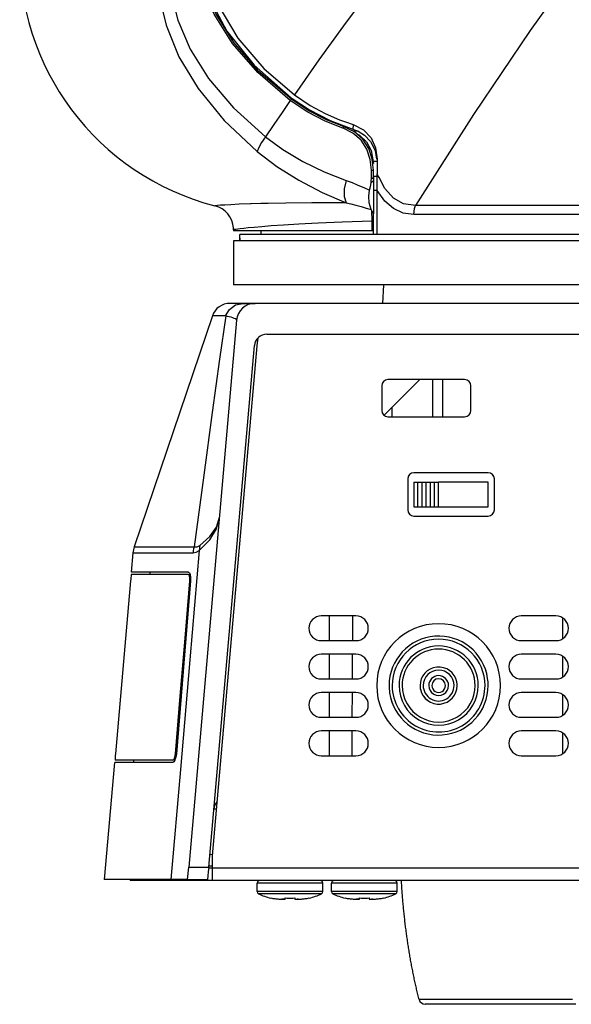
# Model space of a CAD drawing. Extents: x 0 to 420, y 0 to 297.
# Tile 35 of 42: x 278 to 294, y 131 to 159. Entities that reach past the tile are written whole.
import ezdxf

# ---------------------------------------------------------------- set-up
doc = ezdxf.new("R2010")
doc.units = 0
doc.header["$LTSCALE"] = 23.1
doc.layers.get('0').update_dxf_attribs({"linetype": 'CONTINUOUS'})
doc.layers.add('02___PRT_ALL_AXES', color=7, linetype='CONTINUOUS')

msp = doc.modelspace()

# ---------------------------------------------------------------- linework, layer by layer
at = {"color": 7, "linetype": 'CONTINUOUS'}
for p, q in [((285.597, 156.594), (285.555, 156.594)), ((285.597, 156.594), (285.623, 156.577)), ((285.572, 156.515), (285.605, 156.551)), ((287.059, 155.737), (287.089, 155.777)), ((287.089, 155.777), (287.077, 155.782)), ((287.097, 155.799), (287.34, 155.705)), ((287.136, 155.911), (287.353, 155.835)), ((287.067, 155.733), (287.059, 155.737)), ((287.489, 155.65), (287.347, 155.65)), ((287.864, 154.549), (287.835, 154.853)), ((287.891, 154.844), (287.889, 154.864)), ((287.921, 154.55), (287.891, 154.844)), ((287.911, 154.836), (287.919, 154.79)), ((288.025, 154.79), (287.919, 154.79)), ((287.921, 154.752), (287.921, 154.732)), ((288.026, 154.858), (288.026, 154.65)), ((288.026, 154.65), (288.026, 154.444)), ((287.864, 154.549), (287.921, 154.55)), ((287.865, 154.424), (287.864, 154.549)), ((287.865, 154.299), (287.865, 154.424)), ((287.894, 154.324), (287.921, 154.349)), ((287.921, 154.449), (287.921, 154.55)), ((287.921, 154.349), (287.921, 154.449)), ((288.026, 154.37), (287.921, 154.37)), ((287.921, 154.349), (287.921, 154.302)), ((288.026, 154.277), (288.026, 154.444)), ((288.033, 154.43), (288.026, 154.444)), ((288.042, 154.414), (288.033, 154.43)), ((288.083, 154.337), (288.042, 154.414)), ((287.813, 153.977), (287.838, 154.081)), ((287.838, 154.081), (287.857, 154.184)), ((287.863, 154.253), (287.865, 154.299)), ((287.865, 154.299), (287.894, 154.324)), ((287.921, 154.302), (287.921, 154.251)), ((287.921, 154.251), (287.921, 154.184)), ((287.921, 154.184), (287.921, 153.984)), ((288.026, 154.12), (288.026, 154.277)), ((288.026, 153.974), (288.026, 154.12)), ((287.789, 153.81), (287.813, 153.977)), ((287.921, 153.984), (287.921, 153.974)), ((287.921, 153.974), (287.921, 153.956)), ((288.026, 153.974), (287.921, 153.974)), ((287.921, 153.956), (287.921, 153.509)), ((288.026, 153.311), (288.026, 153.974)), ((284.467, 153.595), (284.451, 153.594)), ((284.737, 153.603), (284.467, 153.595)), ((284.879, 153.607), (284.737, 153.603)), ((284.951, 153.608), (284.879, 153.607)), ((287.87, 153.415), (287.862, 153.434)), ((287.876, 153.396), (287.87, 153.415)), ((287.921, 153.509), (287.921, 153.396)), ((287.921, 153.396), (287.921, 153.311)), ((287.921, 153.211), (287.921, 153.311)), ((287.921, 153.105), (287.921, 153.311)), ((288.026, 153.105), (288.026, 153.311)), ((287.884, 153.105), (287.883, 153.21)), ((287.884, 152.829), (287.884, 153.105)), ((287.884, 153.105), (287.921, 153.105)), ((287.921, 153.105), (287.921, 153.211)), ((287.921, 152.829), (287.921, 153.105)), ((287.921, 152.829), (287.921, 153.105)), ((288.026, 152.829), (288.026, 153.105)), ((283.97, 152.862), (283.97, 152.829)), ((284.22, 152.829), (283.97, 152.829)), ((284.145, 152.619), (284.145, 152.724)), ((284.208, 152.724), (284.145, 152.724)), ((284.6, 152.724), (284.208, 152.724)), ((284.6, 152.829), (284.22, 152.829)), ((284.676, 152.829), (284.6, 152.829)), ((284.676, 152.724), (284.6, 152.724)), ((284.74, 152.829), (284.676, 152.829)), ((284.693, 152.724), (284.676, 152.724)), ((284.74, 152.724), (284.693, 152.724)), ((287.884, 152.829), (284.74, 152.829)), ((284.74, 152.829), (284.74, 152.724)), ((287.884, 152.724), (284.74, 152.724)), ((287.921, 152.829), (287.884, 152.829)), ((287.921, 152.724), (287.884, 152.724)), ((287.921, 152.724), (287.921, 152.829)), ((288.026, 152.724), (287.921, 152.724)), ((288.026, 152.724), (288.026, 152.829)), ((333.505, 152.724), (288.026, 152.724)), ((283.97, 152.549), (283.97, 151.303)), ((284.075, 152.549), (283.97, 152.549)), ((284.276, 152.549), (284.075, 152.549)), ((284.145, 152.619), (284.145, 152.549)), ((284.145, 152.549), (284.145, 152.619)), ((337.255, 152.549), (284.276, 152.549)), ((284.075, 151.303), (283.97, 151.303)), ((284.276, 151.303), (284.075, 151.303)), ((284.392, 151.303), (284.276, 151.303)), ((284.567, 151.303), (284.392, 151.303)), ((336.964, 151.303), (284.567, 151.303)), ((288.191, 150.778), (288.218, 151.303)), ((288.191, 150.778), (288.218, 151.303)), ((283.983, 150.778), (283.868, 150.778)), ((284.238, 150.778), (283.882, 150.778)), ((284.238, 150.778), (283.983, 150.778)), ((284.029, 150.734), (284.238, 150.778)), ((284.238, 150.778), (284.58, 150.778)), ((284.58, 150.778), (284.238, 150.778)), ((336.951, 150.778), (284.58, 150.778)), ((283.371, 150.422), (281.158, 143.884)), ((284.057, 150.299), (282.703, 134.827)), ((284.638, 149.577), (284.652, 149.734)), ((283.268, 134.827), (284.559, 149.584)), ((283.375, 135.144), (284.638, 149.577)), ((290.501, 148.619), (288.331, 148.619)), ((289.601, 147.569), (289.603, 148.619)), ((289.882, 147.569), (289.889, 148.619)), ((288.156, 148.444), (288.156, 147.744)), ((290.676, 147.744), (290.676, 148.444)), ((288.443, 147.83), (288.444, 147.569)), ((288.219, 147.607), (288.255, 147.644)), ((288.331, 147.569), (290.501, 147.569)), ((288.891, 145.808), (288.891, 144.933)), ((291.166, 145.983), (289.066, 145.983)), ((289.066, 145.721), (289.182, 145.721)), ((289.066, 145.721), (289.066, 145.021)), ((289.182, 145.721), (289.299, 145.721)), ((289.182, 145.021), (289.182, 145.721)), ((289.299, 145.721), (289.416, 145.721)), ((289.299, 145.021), (289.299, 145.721)), ((289.416, 145.721), (289.532, 145.721)), ((289.416, 145.021), (289.416, 145.721)), ((289.532, 145.721), (289.649, 145.721)), ((289.532, 145.021), (289.532, 145.721)), ((289.649, 145.721), (289.766, 145.721)), ((289.649, 145.021), (289.649, 145.721)), ((291.166, 145.721), (289.766, 145.721)), ((289.766, 145.021), (289.766, 145.721)), ((291.166, 145.021), (291.166, 145.721)), ((291.341, 144.933), (291.341, 145.808)), ((289.066, 145.021), (289.182, 145.021)), ((289.182, 145.021), (289.299, 145.021)), ((289.299, 145.021), (289.416, 145.021)), ((289.416, 145.021), (289.532, 145.021)), ((289.532, 145.021), (289.649, 145.021)), ((289.649, 145.021), (289.766, 145.021)), ((289.766, 145.021), (291.166, 145.021)), ((289.066, 144.758), (291.166, 144.758)), ((281.158, 143.884), (281.124, 143.721)), ((281.124, 143.721), (281.076, 143.175)), ((281.059, 142.93), (280.63, 138.03)), ((281.085, 143.105), (281.08, 143.105)), ((281.571, 143.175), (281.085, 143.175)), ((281.612, 143.175), (281.571, 143.175)), ((282.688, 143.175), (281.612, 143.175)), ((282.755, 142.93), (282.353, 138.03)), ((282.694, 143.175), (282.688, 143.175)), ((282.688, 143.105), (282.688, 143.105)), ((282.694, 143.105), (282.745, 143.105)), ((282.694, 143.105), (282.745, 143.105)), ((282.756, 143.023), (282.755, 142.93)), ((287.429, 141.934), (286.449, 141.934)), ((287.332, 141.934), (287.328, 141.234)), ((293.082, 141.934), (292.102, 141.934)), ((293.262, 141.876), (293.263, 141.292)), ((286.449, 141.234), (287.429, 141.234)), ((292.102, 141.234), (293.082, 141.234)), ((287.429, 140.849), (286.449, 140.849)), ((287.326, 140.849), (287.323, 140.149)), ((293.082, 140.849), (292.102, 140.849)), ((293.264, 140.79), (293.265, 140.208)), ((286.449, 140.149), (287.429, 140.149)), ((292.102, 140.149), (293.082, 140.149)), ((287.429, 139.764), (286.449, 139.764)), ((287.321, 139.764), (287.317, 139.064)), ((293.082, 139.764), (292.102, 139.764)), ((293.266, 139.703), (293.267, 139.125)), ((286.449, 139.064), (287.429, 139.064)), ((292.102, 139.064), (293.082, 139.064)), ((287.429, 138.679), (286.449, 138.679)), ((287.315, 138.679), (287.311, 137.979)), ((293.082, 138.679), (292.102, 138.679)), ((293.268, 138.617), (293.269, 138.041)), ((282.33, 138.03), (282.33, 138.032)), ((282.353, 138.03), (282.33, 138.03)), ((282.353, 138.03), (282.339, 137.936)), ((286.449, 137.979), (287.429, 137.979)), ((292.102, 137.979), (293.082, 137.979)), ((280.605, 137.785), (280.316, 134.479)), ((280.62, 137.785), (280.613, 137.785)), ((280.62, 137.855), (280.62, 137.855)), ((281.1, 137.785), (280.62, 137.785)), ((281.14, 137.785), (281.1, 137.785)), ((282.252, 137.785), (281.14, 137.785)), ((283.375, 134.827), (283.375, 135.144)), ((283.271, 134.864), (283.375, 134.864)), ((282.673, 134.479), (282.703, 134.827)), ((282.703, 134.827), (283.268, 134.827)), ((283.246, 134.581), (283.237, 134.479)), ((283.256, 134.694), (283.246, 134.581)), ((283.268, 134.827), (283.256, 134.694)), ((283.375, 134.794), (283.265, 134.794)), ((283.375, 134.794), (283.375, 134.827)), ((283.375, 134.66), (283.375, 134.794)), ((338.156, 134.794), (283.375, 134.794)), ((283.375, 134.444), (283.375, 134.66)), ((280.88, 134.479), (280.316, 134.479)), ((281.025, 134.479), (280.88, 134.479)), ((281.051, 134.479), (281.025, 134.479)), ((281.051, 134.479), (281.051, 134.444)), ((282.198, 134.479), (281.051, 134.479)), ((282.198, 134.444), (281.051, 134.444)), ((282.673, 134.479), (282.198, 134.479)), ((282.673, 134.444), (282.198, 134.444)), ((282.673, 134.479), (283.237, 134.479)), ((282.673, 134.479), (283.237, 134.479)), ((282.932, 134.444), (282.673, 134.444)), ((282.932, 134.444), (282.932, 134.479)), ((283.179, 134.444), (282.932, 134.444)), ((283.378, 134.444), (283.179, 134.444)), ((338.156, 134.444), (283.375, 134.444)), ((338.156, 134.444), (283.375, 134.444)), ((285.023, 133.95), (285.023, 133.954)), ((285.023, 133.954), (285.052, 133.948)), ((285.359, 133.919), (285.331, 133.919)), ((285.426, 133.919), (285.359, 133.919)), ((285.426, 133.919), (285.426, 133.954)), ((285.706, 133.954), (285.706, 133.919)), ((285.706, 133.919), (285.772, 133.919)), ((285.772, 133.919), (285.8, 133.919)), ((286.108, 133.954), (286.108, 133.95)), ((287.123, 133.95), (287.123, 133.954)), ((287.123, 133.954), (287.152, 133.948)), ((287.459, 133.919), (287.431, 133.919)), ((287.526, 133.919), (287.459, 133.919)), ((287.526, 133.919), (287.526, 133.954)), ((287.806, 133.954), (287.806, 133.919)), ((287.806, 133.919), (287.872, 133.919)), ((287.872, 133.919), (287.9, 133.919)), ((288.208, 133.954), (288.208, 133.95)), ((293.646, 130.944), (289.385, 130.944))]:
    msp.add_line(p, q, dxfattribs=at)
for points in [[(285.572, 156.515), (284.653, 157.307), (283.942, 158.131), (283.426, 158.959), (283.079, 159.782), (282.88, 160.602), (282.817, 161.434)], [(285.605, 156.551), (284.689, 157.338), (283.981, 158.155), (283.467, 158.978), (283.122, 159.795), (282.924, 160.608), (282.861, 161.434)], [(282.879, 161.426), (282.97, 160.447), (283.264, 159.463), (283.782, 158.481), (284.549, 157.517), (285.597, 156.594)], [(283.036, 161.43), (283.16, 160.3), (283.525, 159.239), (284.091, 158.279), (284.822, 157.424), (285.688, 156.674)], [(293.912, 160.688), (292.351, 158.501), (290.754, 156.121), (289.113, 153.548)], [(281.805, 160.34), (281.86, 159.509), (282.062, 158.645), (282.426, 157.758), (282.971, 156.855), (283.707, 155.955), (284.641, 155.073)], [(282.141, 160.34), (282.198, 159.58), (282.393, 158.787), (282.743, 157.972), (283.265, 157.14), (283.971, 156.308), (284.87, 155.49)], [(287.766, 159.568), (287.077, 158.63), (286.384, 157.666), (285.688, 156.674)], [(285.688, 156.674), (286.131, 156.376), (286.56, 156.146), (286.966, 155.97), (287.136, 155.911)], [(285.572, 156.515), (285.34, 156.178), (285.106, 155.836), (284.87, 155.49)], [(287.059, 155.737), (286.563, 155.935), (286.065, 156.19), (285.572, 156.515)], [(287.077, 155.782), (286.593, 155.974), (286.096, 156.228), (285.605, 156.551)], [(285.623, 156.577), (286.114, 156.253), (286.701, 155.953), (287.097, 155.799)], [(287.889, 154.864), (287.79, 155.161), (287.619, 155.423), (287.384, 155.632), (287.089, 155.777)], [(287.353, 155.835), (287.349, 155.791), (287.344, 155.747), (287.34, 155.705)], [(287.353, 155.835), (287.64, 155.69), (287.855, 155.465), (287.984, 155.179), (288.026, 154.858)], [(284.871, 155.49), (284.761, 155.331), (284.682, 155.187), (284.641, 155.073)], [(284.87, 155.49), (285.366, 155.127), (285.924, 154.795), (286.528, 154.501), (287.154, 154.254)], [(287.835, 154.853), (287.739, 155.142), (287.573, 155.395), (287.345, 155.597), (287.067, 155.733)], [(287.34, 155.705), (287.391, 155.687), (287.441, 155.669), (287.489, 155.65)], [(287.439, 155.583), (287.534, 155.537), (287.727, 155.351), (287.862, 155.099), (287.911, 154.836)], [(287.489, 155.65), (287.673, 155.541), (287.844, 155.359), (287.969, 155.105), (288.013, 154.856)], [(284.641, 155.073), (285.196, 154.652), (285.813, 154.264), (286.474, 153.919), (287.153, 153.626)], [(287.919, 154.79), (287.92, 154.771), (287.921, 154.752)], [(287.154, 154.254), (287.092, 154.02), (287.092, 153.799), (287.153, 153.626)], [(287.154, 154.254), (287.318, 154.193), (287.484, 154.125), (287.65, 154.052), (287.813, 153.977)], [(287.857, 154.184), (287.863, 154.243), (287.863, 154.253)], [(287.857, 154.184), (287.89, 154.217), (287.921, 154.251)], [(289.113, 153.548), (288.777, 153.592), (288.494, 153.752), (288.246, 154.03), (288.083, 154.337)], [(287.862, 153.434), (287.805, 153.622), (287.789, 153.81)], [(289.068, 153.289), (288.761, 153.334), (288.492, 153.462), (288.249, 153.673), (288.026, 153.974)], [(284.451, 153.594), (284.133, 153.582), (283.897, 153.57), (283.726, 153.56), (283.605, 153.552), (283.517, 153.545), (283.462, 153.541), (283.444, 153.539)], [(287.153, 153.626), (286.185, 153.624), (285.445, 153.617), (284.951, 153.608)], [(287.153, 153.626), (287.288, 153.592), (287.428, 153.556), (287.572, 153.516), (287.717, 153.475), (287.862, 153.434)], [(289.068, 153.289), (289.073, 153.377), (289.088, 153.464), (289.113, 153.548)], [(332.418, 153.548), (331.132, 153.548), (329.524, 153.548), (327.546, 153.548), (325.135, 153.548), (322.199, 153.548), (318.808, 153.548), (315.264, 153.548), (311.639, 153.548), (307.991, 153.548), (304.421, 153.548), (301.042, 153.548), (298.009, 153.548), (295.496, 153.548), (293.416, 153.548), (291.68, 153.548), (290.255, 153.548), (289.113, 153.548)], [(287.883, 153.21), (287.88, 153.308), (287.876, 153.396)], [(287.921, 153.311), (287.907, 153.356), (287.876, 153.396)], [(332.463, 153.289), (331.174, 153.289), (329.563, 153.289), (327.581, 153.289), (325.165, 153.289), (322.223, 153.289), (318.825, 153.289), (315.273, 153.289), (311.641, 153.289), (307.986, 153.289), (304.408, 153.289), (301.022, 153.289), (297.982, 153.289), (295.464, 153.289), (293.379, 153.289), (291.64, 153.289), (290.212, 153.289), (289.068, 153.289)], [(287.884, 153.105), (287.037, 153.075), (286.358, 153.045), (285.816, 153.017), (285.381, 152.991), (285.036, 152.967), (284.765, 152.946), (284.552, 152.927)], [(284.088, 152.877), (284.03, 152.87), (283.991, 152.864), (283.972, 152.862), (283.97, 152.861)], [(284.552, 152.927), (284.386, 152.911), (284.258, 152.897), (284.161, 152.886), (284.088, 152.877)], [(283.747, 150.422), (283.856, 150.608), (284.029, 150.734)], [(283.748, 150.422), (283.577, 149.194), (283.37, 147.688), (283.129, 145.913), (282.857, 143.884)], [(283.748, 150.422), (283.488, 150.422), (283.376, 150.422), (283.371, 150.422)], [(284.057, 150.299), (284.049, 150.318), (284.025, 150.337), (283.99, 150.354), (283.947, 150.369), (283.9, 150.384), (283.849, 150.397), (283.798, 150.41), (283.747, 150.422)], [(288.255, 147.644), (288.822, 148.209), (289.232, 148.619)], [(283.002, 143.787), (283.296, 144.085), (283.486, 144.4), (283.569, 144.726)], [(283.015, 143.93), (283.304, 144.181), (283.491, 144.448), (283.569, 144.726)], [(281.158, 143.884), (281.219, 143.884), (281.415, 143.884), (281.716, 143.884), (282.082, 143.884), (282.477, 143.884), (282.857, 143.884)], [(283.002, 143.787), (282.735, 140.694), (282.467, 137.591), (282.198, 134.479)], [(282.857, 143.884), (282.842, 143.831), (282.832, 143.776), (282.825, 143.721)], [(282.825, 143.721), (282.915, 143.738), (283.002, 143.787)], [(282.857, 143.884), (282.937, 143.891), (283.015, 143.93)], [(283.015, 143.93), (283.007, 143.883), (283.003, 143.835), (283.002, 143.787)], [(281.124, 143.721), (281.184, 143.721), (281.381, 143.721), (281.682, 143.721), (282.049, 143.721), (282.444, 143.721), (282.825, 143.721)], [(281.061, 142.93), (280.918, 141.297), (280.775, 139.664), (280.632, 138.03)], [(281.076, 143.082), (281.072, 143.054), (281.069, 143.017), (281.065, 142.974), (281.061, 142.93)], [(281.08, 143.105), (281.078, 143.099), (281.076, 143.082)], [(282.688, 143.105), (281.847, 143.105), (281.308, 143.105), (281.085, 143.105)], [(281.612, 143.175), (281.608, 143.156), (281.602, 143.105)], [(282.33, 138.032), (282.464, 139.667), (282.598, 141.3), (282.732, 142.93)], [(282.715, 143.082), (282.703, 143.099), (282.688, 143.105)], [(282.694, 143.175), (282.723, 143.156), (282.745, 143.105)], [(282.731, 143.017), (282.725, 143.053), (282.715, 143.082)], [(282.732, 142.93), (282.733, 142.974), (282.731, 143.017)], [(282.745, 143.105), (282.745, 143.103), (282.756, 143.023)], [(280.632, 138.03), (280.628, 137.985), (280.625, 137.943), (280.622, 137.906), (280.62, 137.878)], [(282.288, 137.878), (282.303, 137.906), (282.315, 137.943)], [(282.339, 137.936), (282.315, 137.857), (282.314, 137.855)], [(282.315, 137.943), (282.324, 137.985), (282.33, 138.03)], [(280.62, 137.878), (280.62, 137.86), (280.62, 137.855)], [(281.1, 137.855), (280.852, 137.855), (280.62, 137.855)], [(282.252, 137.855), (281.4, 137.855), (281.1, 137.855)], [(281.143, 137.855), (281.14, 137.803), (281.14, 137.785)], [(282.314, 137.855), (282.284, 137.803), (282.252, 137.785)], [(282.258, 137.855), (282.273, 137.86), (282.288, 137.878)], [(283.49, 136.462), (283.435, 136.467), (283.412, 136.469)], [(283.299, 135.183), (283.314, 135.184), (283.358, 135.188), (283.379, 135.19)], [(285.566, 134.374), (285.484, 134.374), (285.407, 134.374), (285.334, 134.374), (285.264, 134.374), (285.197, 134.374), (285.133, 134.374), (285.07, 134.374), (285.011, 134.374), (284.955, 134.374), (284.903, 134.374), (284.855, 134.374), (284.811, 134.374), (284.771, 134.374), (284.736, 134.374), (284.707, 134.374), (284.682, 134.374), (284.663, 134.374), (284.649, 134.374), (284.641, 134.374), (284.638, 134.374)], [(286.493, 134.374), (286.49, 134.374), (286.482, 134.374), (286.468, 134.374), (286.449, 134.374), (286.424, 134.374), (286.395, 134.374), (286.36, 134.374), (286.32, 134.374), (286.276, 134.374), (286.228, 134.374), (286.176, 134.374), (286.12, 134.374), (286.061, 134.374), (285.998, 134.374), (285.934, 134.374), (285.867, 134.374), (285.797, 134.374), (285.724, 134.374), (285.647, 134.374), (285.566, 134.374)], [(287.666, 134.374), (287.584, 134.374), (287.507, 134.374), (287.434, 134.374), (287.364, 134.374), (287.297, 134.374), (287.233, 134.374), (287.17, 134.374), (287.111, 134.374), (287.055, 134.374), (287.003, 134.374), (286.955, 134.374), (286.911, 134.374), (286.871, 134.374), (286.836, 134.374), (286.807, 134.374), (286.782, 134.374), (286.763, 134.374), (286.749, 134.374), (286.741, 134.374), (286.738, 134.374)], [(288.593, 134.374), (288.59, 134.374), (288.582, 134.374), (288.568, 134.374), (288.549, 134.374), (288.524, 134.374), (288.495, 134.374), (288.46, 134.374), (288.42, 134.374), (288.376, 134.374), (288.328, 134.374), (288.276, 134.374), (288.22, 134.374), (288.161, 134.374), (288.098, 134.374), (288.034, 134.374), (287.967, 134.374), (287.897, 134.374), (287.824, 134.374), (287.747, 134.374), (287.666, 134.374)], [(289.215, 131.076), (289.206, 131.112), (289.197, 131.149), (289.188, 131.185), (289.179, 131.222), (289.17, 131.258), (289.162, 131.295), (289.153, 131.331), (289.144, 131.368), (289.136, 131.405), (289.128, 131.442), (289.119, 131.479), (289.111, 131.516), (289.103, 131.553), (289.095, 131.59), (289.087, 131.628), (289.079, 131.665), (289.071, 131.702), (289.063, 131.74), (289.055, 131.777), (289.048, 131.815), (289.04, 131.853), (289.033, 131.89), (289.025, 131.928), (289.018, 131.966), (289.011, 132.004), (289.003, 132.042), (288.996, 132.08), (288.989, 132.118), (288.982, 132.156), (288.975, 132.194), (288.969, 132.232), (288.962, 132.271), (288.955, 132.309), (288.949, 132.347), (288.942, 132.386), (288.936, 132.424), (288.93, 132.463), (288.923, 132.502), (288.917, 132.54), (288.911, 132.579), (288.905, 132.618), (288.899, 132.657), (288.893, 132.695), (288.887, 132.734), (288.882, 132.773), (288.876, 132.812), (288.871, 132.851), (288.865, 132.89), (288.86, 132.93), (288.854, 132.969), (288.849, 133.008), (288.844, 133.047), (288.839, 133.087), (288.834, 133.126), (288.829, 133.165), (288.824, 133.205), (288.82, 133.244), (288.815, 133.284), (288.81, 133.323), (288.806, 133.363), (288.802, 133.403), (288.797, 133.442), (288.793, 133.482), (288.789, 133.522), (288.785, 133.561), (288.781, 133.601), (288.777, 133.641), (288.773, 133.681), (288.769, 133.721), (288.766, 133.761), (288.762, 133.801), (288.758, 133.841), (288.755, 133.881), (288.752, 133.921), (288.748, 133.961), (288.745, 134.001), (288.742, 134.041), (288.739, 134.081), (288.736, 134.121), (288.733, 134.162), (288.73, 134.202), (288.728, 134.242), (288.725, 134.282), (288.723, 134.323), (288.72, 134.363), (288.718, 134.403), (288.716, 134.444)], [(289.215, 131.076), (289.206, 131.112), (289.197, 131.149), (289.188, 131.185), (289.179, 131.222), (289.17, 131.258), (289.162, 131.295), (289.153, 131.331), (289.144, 131.368), (289.136, 131.405), (289.128, 131.442), (289.119, 131.479), (289.111, 131.516), (289.103, 131.553), (289.095, 131.59), (289.087, 131.628), (289.079, 131.665), (289.071, 131.702), (289.063, 131.74), (289.055, 131.777), (289.048, 131.815), (289.04, 131.853), (289.033, 131.89), (289.025, 131.928), (289.018, 131.966), (289.011, 132.004), (289.003, 132.042), (288.996, 132.08), (288.989, 132.118), (288.982, 132.156), (288.975, 132.194), (288.969, 132.232), (288.962, 132.271), (288.955, 132.309), (288.949, 132.347), (288.942, 132.386), (288.936, 132.424), (288.93, 132.463), (288.923, 132.502), (288.917, 132.54), (288.911, 132.579), (288.905, 132.618), (288.899, 132.657), (288.893, 132.695), (288.887, 132.734), (288.882, 132.773), (288.876, 132.812), (288.871, 132.851), (288.865, 132.89), (288.86, 132.93), (288.854, 132.969), (288.849, 133.008), (288.844, 133.047), (288.839, 133.087), (288.834, 133.126), (288.829, 133.165), (288.824, 133.205), (288.82, 133.244), (288.815, 133.284), (288.81, 133.323), (288.806, 133.363), (288.802, 133.403), (288.797, 133.442), (288.793, 133.482), (288.789, 133.522), (288.785, 133.561), (288.781, 133.601), (288.777, 133.641), (288.773, 133.681), (288.769, 133.721), (288.766, 133.761), (288.762, 133.801), (288.758, 133.841), (288.755, 133.881), (288.752, 133.921), (288.748, 133.961), (288.745, 134.001), (288.742, 134.041), (288.739, 134.081), (288.736, 134.121), (288.733, 134.162), (288.73, 134.202), (288.728, 134.242), (288.725, 134.282), (288.723, 134.323), (288.72, 134.363), (288.718, 134.403), (288.716, 134.444)], [(285.566, 134.136), (285.496, 134.136), (285.416, 134.136), (285.327, 134.136), (285.229, 134.136), (285.124, 134.136), (285.017, 134.136), (284.915, 134.136), (284.827, 134.136), (284.754, 134.136), (284.698, 134.136), (284.66, 134.136), (284.64, 134.136), (284.638, 134.136)], [(285.566, 134.073), (285.499, 134.073), (285.422, 134.073), (285.336, 134.073), (285.242, 134.073), (285.142, 134.073), (285.04, 134.073), (284.942, 134.073), (284.857, 134.073), (284.787, 134.073), (284.733, 134.073), (284.697, 134.073), (284.678, 134.073), (284.676, 134.073)], [(286.493, 134.136), (286.491, 134.136), (286.471, 134.136), (286.433, 134.136), (286.377, 134.136), (286.304, 134.136), (286.219, 134.136), (286.133, 134.136), (286.049, 134.136), (285.971, 134.136), (285.898, 134.136), (285.83, 134.136), (285.765, 134.136), (285.705, 134.136), (285.651, 134.136), (285.604, 134.136), (285.566, 134.136)], [(286.455, 134.073), (286.453, 134.073), (286.434, 134.073), (286.398, 134.073), (286.344, 134.073), (286.274, 134.073), (286.192, 134.073), (286.11, 134.073), (286.03, 134.073), (285.954, 134.073), (285.884, 134.073), (285.819, 134.073), (285.757, 134.073), (285.7, 134.073), (285.648, 134.073), (285.602, 134.073), (285.566, 134.073)], [(287.666, 134.136), (287.596, 134.136), (287.516, 134.136), (287.427, 134.136), (287.329, 134.136), (287.224, 134.136), (287.117, 134.136), (287.015, 134.136), (286.927, 134.136), (286.854, 134.136), (286.798, 134.136), (286.76, 134.136), (286.74, 134.136), (286.738, 134.136)], [(287.666, 134.073), (287.599, 134.073), (287.522, 134.073), (287.436, 134.073), (287.342, 134.073), (287.242, 134.073), (287.14, 134.073), (287.042, 134.073), (286.957, 134.073), (286.887, 134.073), (286.833, 134.073), (286.797, 134.073), (286.778, 134.073), (286.776, 134.073)], [(288.593, 134.136), (288.591, 134.136), (288.571, 134.136), (288.533, 134.136), (288.477, 134.136), (288.404, 134.136), (288.319, 134.136), (288.233, 134.136), (288.149, 134.136), (288.071, 134.136), (287.998, 134.136), (287.93, 134.136), (287.865, 134.136), (287.805, 134.136), (287.751, 134.136), (287.704, 134.136), (287.666, 134.136)], [(288.555, 134.073), (288.553, 134.073), (288.534, 134.073), (288.498, 134.073), (288.444, 134.073), (288.374, 134.073), (288.292, 134.073), (288.21, 134.073), (288.13, 134.073), (288.054, 134.073), (287.984, 134.073), (287.919, 134.073), (287.857, 134.073), (287.8, 134.073), (287.748, 134.073), (287.702, 134.073), (287.666, 134.073)], [(285.052, 133.948), (285.052, 133.948), (285.082, 133.942), (285.112, 133.937), (285.14, 133.933), (285.168, 133.929), (285.194, 133.927), (285.219, 133.924), (285.246, 133.922), (285.273, 133.921), (285.302, 133.92), (285.331, 133.919)], [(285.331, 133.919), (285.331, 133.919), (285.359, 133.919)], [(285.426, 133.954), (285.472, 133.951), (285.519, 133.95), (285.566, 133.95)], [(285.566, 133.95), (285.612, 133.95), (285.659, 133.951), (285.706, 133.954)], [(285.8, 133.919), (285.8, 133.919), (285.772, 133.919)], [(285.8, 133.919), (285.8, 133.919), (285.829, 133.92), (285.858, 133.921), (285.886, 133.922), (285.912, 133.924), (285.938, 133.927), (285.964, 133.929), (285.991, 133.933), (286.02, 133.937), (286.05, 133.942), (286.079, 133.948)], [(286.079, 133.948), (286.079, 133.948), (286.108, 133.954)], [(287.152, 133.948), (287.152, 133.948), (287.182, 133.942), (287.212, 133.937), (287.24, 133.933), (287.268, 133.929), (287.294, 133.927), (287.319, 133.924), (287.346, 133.922), (287.373, 133.921), (287.402, 133.92), (287.431, 133.919)], [(287.431, 133.919), (287.431, 133.919), (287.459, 133.919)], [(287.526, 133.954), (287.572, 133.951), (287.619, 133.95), (287.666, 133.95)], [(287.666, 133.95), (287.712, 133.95), (287.759, 133.951), (287.806, 133.954)], [(287.9, 133.919), (287.9, 133.919), (287.872, 133.919)], [(287.9, 133.919), (287.9, 133.919), (287.929, 133.92), (287.958, 133.921), (287.986, 133.922), (288.012, 133.924), (288.038, 133.927), (288.064, 133.929), (288.091, 133.933), (288.12, 133.937), (288.15, 133.942), (288.179, 133.948)], [(288.179, 133.948), (288.179, 133.948), (288.208, 133.954)], [(293.55, 131.076), (293.461, 131.076), (293.36, 131.076), (293.248, 131.076), (293.125, 131.076), (292.993, 131.076), (292.852, 131.076), (292.703, 131.076), (292.547, 131.076), (292.384, 131.076), (292.217, 131.076), (292.045, 131.076), (291.87, 131.076), (291.693, 131.076), (291.515, 131.076), (291.337, 131.076), (291.16, 131.076), (290.985, 131.076), (290.813, 131.076), (290.646, 131.076), (290.483, 131.076), (290.327, 131.076), (290.178, 131.076), (290.037, 131.076), (289.905, 131.076), (289.783, 131.076), (289.671, 131.076), (289.57, 131.076), (289.481, 131.076), (289.404, 131.076), (289.339, 131.076), (289.288, 131.076), (289.249, 131.076), (289.224, 131.076), (289.215, 131.076)]]:
    msp.add_lwpolyline(points, dxfattribs=at)
for centre, radius, start, end in [((285.277, 160.657), 7.35, 178.0002, 255.5626), ((283.27, 152.861), 0.7, 4.2645, 75.5625), ((283.27, 152.861), 0.7, 0, 4.2645), ((283.868, 150.253), 0.525, 90, 161.3019), ((284.58, 150.253), 0.525, 90, 175), ((284.908, 149.553), 0.35, 90, 175), ((285, 149.704), 0.35, 161.4137, 175), ((288.331, 148.444), 0.175, 90, 180), ((290.501, 148.444), 0.175, 0, 90), ((288.331, 147.744), 0.175, 180, 270), ((290.501, 147.744), 0.175, 270, 360), ((289.066, 145.808), 0.175, 90, 180), ((291.166, 145.808), 0.175, 0, 90), ((289.066, 144.933), 0.175, 180, 270), ((291.166, 144.933), 0.175, 270, 360), ((286.449, 141.584), 0.35, 90, 270), ((287.429, 141.584), 0.35, 270, 90), ((292.102, 141.584), 0.35, 90, 270), ((293.082, 141.584), 0.35, 270, 90), ((289.766, 139.963), 1.75, 90, 270), ((289.766, 139.963), 1.75, 270, 90), ((289.766, 139.963), 1.4, 8.3527, 180.0976), ((289.766, 139.963), 1.4, 8.3296, 180.0976), ((289.766, 139.963), 1.312, 0.0976, 180.0976), ((289.766, 139.963), 1.12, 0.0976, 180.0976), ((289.766, 139.963), 1.032, 0.0976, 180.0976), ((286.449, 140.499), 0.35, 90, 270), ((287.429, 140.499), 0.35, 270, 90), ((292.102, 140.499), 0.35, 90, 270), ((293.082, 140.499), 0.35, 270, 90), ((289.766, 139.963), 0.525, 11.738, 180.0976), ((289.766, 139.963), 0.525, 11.7333, 180.0976), ((289.766, 139.963), 0.437, 0.0976, 180.0976), ((289.766, 139.963), 0.28, 0.0976, 180.0976), ((289.766, 139.963), 0.193, 0.0976, 180.0976), ((289.766, 139.963), 1.4, 0.0976, 8.3527), ((289.766, 139.963), 1.4, 0.0976, 8.3296), ((289.766, 139.963), 1.4, 180.0976, 188.3527), ((289.766, 139.963), 1.4, 180.0976, 188.3296), ((289.766, 139.963), 1.4, 188.3527, 0.0976), ((289.766, 139.963), 1.4, 188.3296, 0.0976), ((289.766, 139.963), 1.312, 180.0976, 0.0976), ((289.766, 139.963), 1.12, 180.0976, 0.0976), ((289.766, 139.963), 1.032, 180.0976, 0.0976), ((289.766, 139.963), 0.525, 180.0976, 191.738), ((289.766, 139.963), 0.525, 180.0976, 191.7333), ((289.766, 139.963), 0.525, 191.738, 0.0976), ((289.766, 139.963), 0.525, 191.7333, 0.0976), ((289.766, 139.963), 0.437, 180.0976, 0.0976), ((289.766, 139.963), 0.28, 180.0976, 0.0976), ((289.766, 139.963), 0.193, 180.0976, 0.0976), ((289.766, 139.963), 0.525, 0.0976, 11.738), ((289.766, 139.963), 0.525, 0.0976, 11.7333), ((286.449, 139.414), 0.35, 90, 270), ((287.429, 139.414), 0.35, 270, 90), ((292.102, 139.414), 0.35, 90, 270), ((293.082, 139.414), 0.35, 270, 90), ((286.449, 138.329), 0.35, 90, 270), ((287.429, 138.329), 0.35, 270, 90), ((292.102, 138.329), 0.35, 90, 270), ((293.082, 138.329), 0.35, 270, 90), ((283.76, 136.439), 0.35, 136.4203, 175), ((284.708, 134.374), 0.07, 90, 180), ((286.423, 134.374), 0.07, 0, 90), ((286.808, 134.374), 0.07, 90, 180), ((288.523, 134.374), 0.07, 0, 90), ((284.708, 134.136), 0.07, 180, 242.8081), ((286.423, 134.136), 0.07, 297.1919, 360), ((286.808, 134.136), 0.07, 180, 242.8081), ((288.523, 134.136), 0.07, 297.1919, 360), ((289.385, 131.119), 0.175, 194.1246, 270), ((289.385, 131.119), 0.175, 194.1246, 270)]:
    msp.add_arc(centre, radius, start, end, dxfattribs=at)
at = {"layer": '02___PRT_ALL_AXES', "color": 7, "linetype": 'CONTINUOUS'}
for p, q in [((284.908, 149.903), (311.325, 149.903)), ((286.668, 141.934), (286.668, 141.234)), ((286.668, 140.849), (286.668, 140.149)), ((286.668, 139.764), (286.668, 139.064)), ((286.668, 138.679), (286.668, 137.979)), ((284.638, 134.136), (284.638, 134.374)), ((286.493, 134.136), (286.493, 134.374)), ((286.738, 134.136), (286.738, 134.374)), ((288.593, 134.136), (288.593, 134.374))]:
    msp.add_line(p, q, dxfattribs=at)
for points in [[(285.359, 133.919), (285.389, 133.919), (285.426, 133.919)], [(285.706, 133.919), (285.742, 133.919), (285.772, 133.919)], [(287.459, 133.919), (287.489, 133.919), (287.526, 133.919)], [(287.806, 133.919), (287.842, 133.919), (287.872, 133.919)]]:
    msp.add_lwpolyline(points, dxfattribs=at)
for centre, start, end in [((285.316, 135.319), 242.8081, 257.8934), ((285.815, 135.319), 282.1066, 297.1919), ((287.416, 135.319), 242.8081, 257.8934), ((287.915, 135.319), 282.1066, 297.1919), ((285.316, 135.319), 257.8934, 257.929), ((285.815, 135.319), 282.071, 282.1066), ((287.416, 135.319), 257.8934, 257.929), ((287.915, 135.319), 282.071, 282.1066)]:
    msp.add_arc(centre, 1.4, start, end, dxfattribs=at)

doc.saveas('drawing.dxf')
